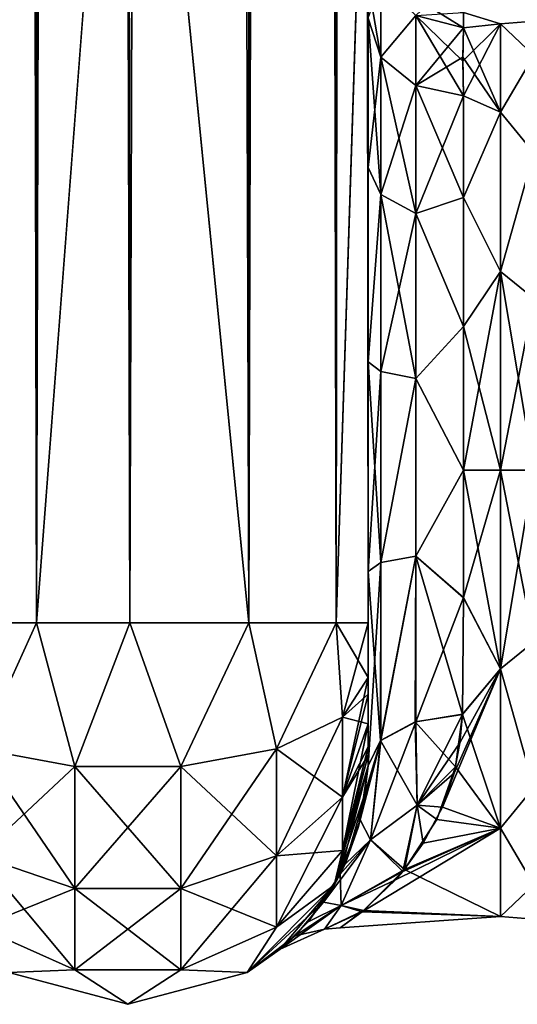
# Model space of a CAD drawing. Extents: x -23 to 470, y -2000 to 0.
# Tile 65 of 246: x 339 to 365, y -2000 to -1948. Entities that reach past the tile are written whole.
import ezdxf

# ---------------------------------------------------------------- set-up
doc = ezdxf.new("R2010")
doc.units = 0
doc.header["$LTSCALE"] = 68.916985
for name, color, linetype in [('441', 7, 'CONTINUOUS'), ('444', 7, 'CONTINUOUS'), ('445', 7, 'CONTINUOUS'), ('449', 7, 'CONTINUOUS'), ('450', 7, 'CONTINUOUS'), ('451', 7, 'CONTINUOUS'), ('455', 7, 'CONTINUOUS'), ('474', 7, 'CONTINUOUS'), ('475', 7, 'CONTINUOUS'), ('476', 7, 'CONTINUOUS'), ('483', 7, 'CONTINUOUS'), ('484', 7, 'CONTINUOUS'), ('485', 7, 'CONTINUOUS'), ('486', 7, 'CONTINUOUS'), ('487', 7, 'CONTINUOUS'), ('490', 7, 'CONTINUOUS'), ('498', 7, 'CONTINUOUS'), ('504', 7, 'CONTINUOUS')]:
    doc.layers.add(name, color=color, linetype=linetype)

msp = doc.modelspace()

# ---------------------------------------------------------------- linework, layer by layer
at = {"layer": '441', "linetype": 'CONTINUOUS'}
for points in [[(357.55, -1982.865, 81.431), (357.55, -1983.734, 81), (357.55, -1928.15, 82), (357.55, -1982.865, 81.431)], [(357.55, -1928.15, 82), (357.55, -1983.734, 81), (357.55, -1936.979, 79.993), (357.55, -1928.15, 82)], [(357.55, -1980, 82), (357.55, -1982.865, 81.431), (357.55, -1928.15, 82), (357.55, -1980, 82)], [(357.55, -1928.15, -82), (357.55, -1936.98, -79.992), (357.55, -1980, -82), (357.55, -1928.15, -82)], [(357.55, -1936.812, 39.073), (357.55, -1936.98, 43.008), (357.55, -1977.313, 28.505), (357.55, -1936.812, 39.073)], [(357.55, -1943.908, 33.613), (357.55, -1936.812, 39.073), (357.55, -1977.313, 28.505), (357.55, -1943.908, 33.613)], [(357.55, -1936.812, -39.073), (357.55, -1943.908, -33.613), (357.55, -1987.5, -74.5), (357.55, -1936.812, -39.073)], [(357.55, -1936.979, -43.007), (357.55, -1936.812, -39.073), (357.55, -1987.5, -74.5), (357.55, -1936.979, -43.007)], [(357.55, -1986.933, 77.36), (357.55, -1987.5, 74.5), (357.55, -1936.979, 79.993), (357.55, -1986.933, 77.36)], [(357.55, -1936.979, 79.993), (357.55, -1987.5, 74.5), (357.55, -1944.159, 74.304), (357.55, -1936.979, 79.993)], [(357.55, -1986.5, 78.234), (357.55, -1986.933, 77.36), (357.55, -1936.979, 79.993), (357.55, -1986.5, 78.234)], [(357.55, -1985.305, 79.801), (357.55, -1986.5, 78.234), (357.55, -1936.979, 79.993), (357.55, -1985.305, 79.801)], [(357.55, -1983.734, 81), (357.55, -1985.305, 79.801), (357.55, -1936.979, 79.993), (357.55, -1983.734, 81)], [(357.55, -1944.159, -48.696), (357.55, -1936.979, -43.007), (357.55, -1987.5, -74.5), (357.55, -1944.159, -48.696)], [(357.55, -1936.98, 43.008), (357.55, -1944.16, 48.698), (357.55, -1977.313, 28.505), (357.55, -1936.98, 43.008)], [(357.55, -1936.98, -79.992), (357.55, -1944.16, -74.302), (357.55, -1985.305, -79.801), (357.55, -1936.98, -79.992)], [(357.55, -1980, -82), (357.55, -1936.98, -79.992), (357.55, -1982.865, -81.431), (357.55, -1980, -82)], [(357.55, -1982.865, -81.431), (357.55, -1936.98, -79.992), (357.55, -1983.734, -81), (357.55, -1982.865, -81.431)], [(357.55, -1983.734, -81), (357.55, -1936.98, -79.992), (357.55, -1985.305, -79.801), (357.55, -1983.734, -81)], [(357.55, -1947.989, 25.648), (357.55, -1943.908, 33.613), (357.55, -1966.313, 28.431), (357.55, -1947.989, 25.648)], [(357.55, -1966.313, 28.431), (357.55, -1943.908, 33.613), (357.55, -1977.313, 28.505), (357.55, -1966.313, 28.431)], [(357.55, -1943.908, -33.613), (357.55, -1947.99, -25.647), (357.55, -1966.313, -28.431), (357.55, -1943.908, -33.613)], [(357.55, -1987.5, -74.5), (357.55, -1943.908, -33.613), (357.55, -1977.313, -28.505), (357.55, -1987.5, -74.5)], [(357.55, -1977.313, -28.505), (357.55, -1943.908, -33.613), (357.55, -1966.313, -28.431), (357.55, -1977.313, -28.505)], [(357.55, -1987.5, 74.5), (357.55, -1987.5, 24.51), (357.55, -1944.159, 74.304), (357.55, -1987.5, 74.5)], [(357.55, -1944.159, 74.304), (357.55, -1987.5, 24.51), (357.55, -1948.128, 66.083), (357.55, -1944.159, 74.304)], [(357.55, -1948.128, -56.917), (357.55, -1944.159, -48.696), (357.55, -1987.5, -74.5), (357.55, -1948.128, -56.917)], [(357.55, -1948.129, 56.92), (357.55, -1987.5, 24.51), (357.55, -1944.16, 48.698), (357.55, -1948.129, 56.92)], [(357.55, -1944.16, 48.698), (357.55, -1987.5, 24.51), (357.55, -1977.313, 28.505), (357.55, -1944.16, 48.698)], [(357.55, -1944.16, -74.302), (357.55, -1948.129, -66.08), (357.55, -1987.5, -74.5), (357.55, -1944.16, -74.302)], [(357.55, -1985.305, -79.801), (357.55, -1944.16, -74.302), (357.55, -1986.5, -78.234), (357.55, -1985.305, -79.801)], [(357.55, -1986.5, -78.234), (357.55, -1944.16, -74.302), (357.55, -1986.933, -77.36), (357.55, -1986.5, -78.234)], [(357.55, -1986.933, -77.36), (357.55, -1944.16, -74.302), (357.55, -1987.5, -74.5), (357.55, -1986.933, -77.36)], [(357.55, -1948.296, 16.707), (357.55, -1947.989, 25.648), (357.55, -1956.131, 24.267), (357.55, -1948.296, 16.707)], [(357.55, -1956.131, 24.267), (357.55, -1947.989, 25.648), (357.55, -1966.313, 28.431), (357.55, -1956.131, 24.267)], [(357.55, -1947.99, -25.647), (357.55, -1948.296, -16.707), (357.55, -1956.132, -24.267), (357.55, -1947.99, -25.647)], [(357.55, -1966.313, -28.431), (357.55, -1947.99, -25.647), (357.55, -1956.132, -24.267), (357.55, -1966.313, -28.431)], [(357.55, -1948.128, 66.083), (357.55, -1987.5, 24.51), (357.55, -1948.129, 56.92), (357.55, -1948.128, 66.083)], [(357.55, -1948.129, -66.08), (357.55, -1948.128, -56.917), (357.55, -1987.5, -74.5), (357.55, -1948.129, -66.08)], [(357.55, -1987.5, -24.51), (357.55, -1987.5, -74.5), (357.55, -1977.313, -28.505), (357.55, -1987.5, -24.51)]]:
    msp.add_3dface(points, dxfattribs=at)
at = {"layer": '444', "linetype": 'CONTINUOUS'}
for points in [[(362.553, -1978.68, 23.052), (364.5, -1972, 24), (362.55, -1972, 24), (362.553, -1978.68, 23.052)], [(364.5, -1972, -24), (364.5, -1982.413, -21.623), (362.55, -1972, -24), (364.5, -1972, -24)], [(362.55, -1972, -24), (364.5, -1982.413, -21.623), (362.553, -1978.685, -23.05), (362.55, -1972, -24)], [(364.5, -1982.413, 21.623), (364.5, -1972, 24), (362.553, -1978.68, 23.052), (364.5, -1982.413, 21.623)], [(362.5, -1984.793, 20.306), (364.5, -1982.413, 21.623), (362.553, -1978.68, 23.052), (362.5, -1984.793, 20.306)], [(362.553, -1978.685, -23.05), (364.5, -1982.413, -21.623), (362.5, -1984.814, -20.293), (362.553, -1978.685, -23.05)], [(364.5, -1990.764, 14.964), (364.5, -1982.413, 21.623), (361.448, -1989.657, 16.255), (364.5, -1990.764, 14.964)], [(361.448, -1989.657, 16.255), (364.5, -1982.413, 21.623), (362.058, -1987.878, 17.997), (361.448, -1989.657, 16.255)], [(362.058, -1987.878, 17.997), (364.5, -1982.413, 21.623), (362.362, -1986.284, 19.287), (362.058, -1987.878, 17.997)], [(362.362, -1986.284, 19.287), (364.5, -1982.413, 21.623), (362.5, -1984.793, 20.306), (362.362, -1986.284, 19.287)], [(364.5, -1982.413, -21.623), (364.5, -1990.764, -14.964), (362.5, -1984.814, -20.293), (364.5, -1982.413, -21.623)], [(362.5, -1984.814, -20.293), (364.5, -1990.764, -14.964), (362.141, -1987.543, -18.287), (362.5, -1984.814, -20.293)], [(362.141, -1987.543, -18.287), (364.5, -1990.764, -14.964), (361.146, -1990.313, -15.512), (362.141, -1987.543, -18.287)], [(360.444, -1991.56, 13.907), (364.5, -1990.764, 14.964), (361.448, -1989.657, 16.255), (360.444, -1991.56, 13.907)], [(361.146, -1990.313, -15.512), (364.5, -1990.764, -14.964), (359.455, -1992.93, -11.745), (361.146, -1990.313, -15.512)], [(364.5, -1995.398, 5.341), (364.5, -1990.764, 14.964), (357.232, -1995.144, 6.352), (364.5, -1995.398, 5.341)], [(357.232, -1995.144, 6.352), (364.5, -1990.764, 14.964), (358.991, -1993.471, 10.723), (357.232, -1995.144, 6.352)], [(358.991, -1993.471, 10.723), (364.5, -1990.764, 14.964), (359.362, -1993.042, 11.543), (358.991, -1993.471, 10.723)], [(359.362, -1993.042, 11.543), (364.5, -1990.764, 14.964), (360.444, -1991.56, 13.907), (359.362, -1993.042, 11.543)], [(364.5, -1990.764, -14.964), (364.5, -1995.398, -5.341), (359.455, -1992.93, -11.745), (364.5, -1990.764, -14.964)], [(359.455, -1992.93, -11.745), (364.5, -1995.398, -5.341), (357.305, -1995.084, -6.566), (359.455, -1992.93, -11.745)], [(357.305, -1995.084, -6.566), (364.5, -1995.398, -5.341), (356.088, -1995.998, 0.296), (357.305, -1995.084, -6.566)], [(356.088, -1995.998, 0.296), (364.5, -1995.398, 5.341), (357.232, -1995.144, 6.352), (356.088, -1995.998, 0.296)], [(364.5, -1995.398, -5.341), (364.5, -1995.398, 5.341), (356.088, -1995.998, 0.296), (364.5, -1995.398, -5.341)]]:
    msp.add_3dface(points, dxfattribs=at)
at = {"layer": '445', "linetype": 'CONTINUOUS'}
for points in [[(364.5, -1948.602, 5.341), (364.5, -1948.602, -5.341), (362.55, -1948, 0), (364.5, -1948.602, 5.341)], [(362.55, -1948, 0), (364.5, -1948.602, -5.341), (362.55, -1948.811, -6.186), (362.55, -1948, 0)], [(362.55, -1948.811, 6.186), (364.5, -1948.602, 5.341), (362.55, -1948, 0), (362.55, -1948.811, 6.186)], [(362.55, -1948.811, -6.186), (364.5, -1953.236, -14.964), (362.516, -1950.345, -10.346), (362.55, -1948.811, -6.186)], [(362.55, -1952.383, 13.826), (364.5, -1948.602, 5.341), (362.518, -1950.554, 10.773), (362.55, -1952.383, 13.826)], [(362.518, -1950.554, 10.773), (364.5, -1948.602, 5.341), (362.55, -1948.811, 6.186), (362.518, -1950.554, 10.773)], [(364.5, -1948.602, -5.341), (364.5, -1953.236, -14.964), (362.55, -1948.811, -6.186), (364.5, -1948.602, -5.341)], [(364.5, -1953.236, 14.964), (364.5, -1948.602, 5.341), (362.55, -1952.383, 13.826), (364.5, -1953.236, 14.964)], [(362.516, -1950.345, -10.346), (364.5, -1953.236, -14.964), (362.55, -1952.383, -13.826), (362.516, -1950.345, -10.346)], [(362.55, -1952.383, -13.826), (364.5, -1953.236, -14.964), (362.55, -1957.708, -19.28), (362.55, -1952.383, -13.826)], [(362.55, -1957.708, 19.28), (364.5, -1953.236, 14.964), (362.55, -1952.383, 13.826), (362.55, -1957.708, 19.28)], [(364.5, -1953.236, -14.964), (364.5, -1961.587, -21.623), (362.55, -1957.708, -19.28), (364.5, -1953.236, -14.964)], [(364.5, -1961.587, 21.623), (364.5, -1953.236, 14.964), (362.55, -1957.708, 19.28), (364.5, -1961.587, 21.623)], [(362.55, -1957.708, -19.28), (364.5, -1961.587, -21.623), (362.55, -1964.474, -22.79), (362.55, -1957.708, -19.28)], [(362.55, -1964.474, 22.79), (364.5, -1961.587, 21.623), (362.55, -1957.708, 19.28), (362.55, -1964.474, 22.79)], [(362.55, -1972, 24), (364.5, -1972, 24), (364.5, -1961.587, 21.623), (362.55, -1972, 24)], [(364.5, -1961.587, -21.623), (364.5, -1972, -24), (362.55, -1964.474, -22.79), (364.5, -1961.587, -21.623)], [(362.55, -1972, 24), (364.5, -1961.587, 21.623), (362.55, -1964.474, 22.79), (362.55, -1972, 24)], [(364.5, -1972, -24), (362.55, -1972, -24), (362.55, -1964.474, -22.79), (364.5, -1972, -24)]]:
    msp.add_3dface(points, dxfattribs=at)
at = {"layer": '449', "linetype": 'CONTINUOUS'}
for points in [[(336.111, -1980, 90.839), (340.16, -1980, 93.546), (336.111, -20, 90.839), (336.111, -1980, 90.839)], [(336.111, -20, 90.839), (340.16, -1980, 93.546), (340.16, -20, 93.546), (336.111, -20, 90.839)], [(345.05, -1980, 94.5), (345, -1916.55, 94.5), (340.16, -20, 93.546), (345.05, -1980, 94.5)], [(340.16, -1980, 93.546), (345.05, -1980, 94.5), (340.16, -20, 93.546), (340.16, -1980, 93.546)]]:
    msp.add_3dface(points, dxfattribs=at)
at = {"layer": '450', "linetype": 'CONTINUOUS'}
for points in [[(340.16, -1980, -93.546), (336.111, -1980, -90.839), (340.16, -20, -93.546), (340.16, -1980, -93.546)], [(340.16, -20, -93.546), (336.111, -1980, -90.839), (336.111, -20, -90.839), (340.16, -20, -93.546)], [(345, -83.45, -94.5), (340.16, -1980, -93.546), (345.05, -20, -94.5), (345, -83.45, -94.5)], [(345.05, -20, -94.5), (340.16, -1980, -93.546), (340.16, -20, -93.546), (345.05, -20, -94.5)], [(345, -1916.55, -94.5), (340.16, -1980, -93.546), (345, -83.45, -94.5), (345, -1916.55, -94.5)], [(345.05, -1980, -94.5), (340.16, -1980, -93.546), (345, -1916.55, -94.5), (345.05, -1980, -94.5)]]:
    msp.add_3dface(points, dxfattribs=at)
at = {"layer": '451', "linetype": 'CONTINUOUS'}
for points in [[(345.05, -1980, -94.5), (345, -1916.55, -94.5), (351.3, -20, -92.825), (345.05, -1980, -94.5)], [(351.3, -1980, -92.825), (345.05, -1980, -94.5), (351.3, -20, -92.825), (351.3, -1980, -92.825)], [(355.875, -1980, -88.25), (351.3, -1980, -92.825), (355.875, -20, -88.25), (355.875, -1980, -88.25)], [(355.875, -20, -88.25), (351.3, -1980, -92.825), (351.3, -20, -92.825), (355.875, -20, -88.25)], [(357.55, -20, -82), (357.55, -71.85, -82), (355.875, -1980, -88.25), (357.55, -20, -82)], [(357.55, -20, -82), (355.875, -1980, -88.25), (355.875, -20, -88.25), (357.55, -20, -82)], [(357.55, -71.85, -82), (357.55, -1928.15, -82), (355.875, -1980, -88.25), (357.55, -71.85, -82)], [(357.55, -1928.15, -82), (357.55, -1980, -82), (355.875, -1980, -88.25), (357.55, -1928.15, -82)]]:
    msp.add_3dface(points, dxfattribs=at)
at = {"layer": '455', "linetype": 'CONTINUOUS'}
for points in [[(345.05, -20, 94.5), (345, -83.45, 94.5), (351.3, -1980, 92.825), (345.05, -20, 94.5)], [(351.3, -20, 92.825), (345.05, -20, 94.5), (351.3, -1980, 92.825), (351.3, -20, 92.825)], [(355.875, -20, 88.25), (351.3, -20, 92.825), (355.875, -1980, 88.25), (355.875, -20, 88.25)], [(355.875, -1980, 88.25), (351.3, -20, 92.825), (351.3, -1980, 92.825), (355.875, -1980, 88.25)], [(357.55, -1980, 82), (357.55, -1928.15, 82), (355.875, -20, 88.25), (357.55, -1980, 82)], [(357.55, -1980, 82), (355.875, -20, 88.25), (355.875, -1980, 88.25), (357.55, -1980, 82)], [(345, -83.45, 94.5), (345, -1916.55, 94.5), (351.3, -1980, 92.825), (345, -83.45, 94.5)], [(345, -1916.55, 94.5), (345.05, -1980, 94.5), (351.3, -1980, 92.825), (345, -1916.55, 94.5)]]:
    msp.add_3dface(points, dxfattribs=at)
at = {"layer": '474', "linetype": 'CONTINUOUS'}
for points in [[(340.16, -1980, 93.546), (336.111, -1980, 90.839), (337.156, -1986.61, 90.458), (340.16, -1980, 93.546)], [(342.168, -1987.534, 92.688), (340.16, -1980, 93.546), (337.156, -1986.61, 90.458), (342.168, -1987.534, 92.688)], [(345.05, -1980, 94.5), (340.16, -1980, 93.546), (342.168, -1987.534, 92.688), (345.05, -1980, 94.5)], [(347.732, -1987.534, 92.688), (345.05, -1980, 94.5), (342.168, -1987.534, 92.688), (347.732, -1987.534, 92.688)], [(351.3, -1980, 92.825), (345.05, -1980, 94.5), (347.732, -1987.534, 92.688), (351.3, -1980, 92.825)], [(352.744, -1986.61, 90.458), (351.3, -1980, 92.825), (347.732, -1987.534, 92.688), (352.744, -1986.61, 90.458)], [(355.875, -1980, 88.25), (351.3, -1980, 92.825), (352.744, -1986.61, 90.458), (355.875, -1980, 88.25)], [(356.212, -1984.946, 86.44), (355.875, -1980, 88.25), (352.744, -1986.61, 90.458), (356.212, -1984.946, 86.44)], [(357.55, -1982.865, 81.431), (357.55, -1980, 82), (355.875, -1980, 88.25), (357.55, -1982.865, 81.431)], [(357.55, -1982.865, 81.431), (355.875, -1980, 88.25), (356.212, -1984.946, 86.44), (357.55, -1982.865, 81.431)], [(357.55, -1983.734, 81), (357.55, -1982.865, 81.431), (356.212, -1984.946, 86.44), (357.55, -1983.734, 81)], [(357.55, -1985.305, 79.801), (357.55, -1983.734, 81), (356.212, -1984.946, 86.44), (357.55, -1985.305, 79.801)], [(356.212, -1984.946, 86.44), (352.744, -1986.61, 90.458), (356.212, -1989.142, 83.635), (356.212, -1984.946, 86.44)], [(357.55, -1985.305, 79.801), (356.212, -1984.946, 86.44), (356.212, -1989.142, 83.635), (357.55, -1985.305, 79.801)], [(357.55, -1986.5, 78.234), (357.55, -1985.305, 79.801), (356.212, -1989.142, 83.635), (357.55, -1986.5, 78.234)], [(342.168, -1987.534, 92.688), (337.156, -1986.61, 90.458), (342.168, -1993.926, 88.415), (342.168, -1987.534, 92.688)], [(337.156, -1986.61, 90.458), (337.156, -1992.219, 86.709), (342.168, -1993.926, 88.415), (337.156, -1986.61, 90.458)], [(352.744, -1986.61, 90.458), (347.732, -1987.534, 92.688), (352.744, -1992.219, 86.709), (352.744, -1986.61, 90.458)], [(352.744, -1986.61, 90.458), (352.744, -1992.219, 86.709), (356.212, -1989.142, 83.635), (352.744, -1986.61, 90.458)], [(357.55, -1986.933, 77.36), (357.55, -1986.5, 78.234), (356.212, -1989.142, 83.635), (357.55, -1986.933, 77.36)], [(357.55, -1987.5, 74.5), (357.55, -1986.933, 77.36), (356.212, -1991.944, 79.436), (357.55, -1987.5, 74.5)], [(356.212, -1991.944, 79.436), (357.55, -1986.933, 77.36), (356.212, -1989.142, 83.635), (356.212, -1991.944, 79.436)], [(347.732, -1987.534, 92.688), (342.168, -1987.534, 92.688), (347.732, -1993.926, 88.415), (347.732, -1987.534, 92.688)], [(342.168, -1987.534, 92.688), (342.168, -1993.926, 88.415), (347.732, -1993.926, 88.415), (342.168, -1987.534, 92.688)], [(347.732, -1987.534, 92.688), (347.732, -1993.926, 88.415), (352.744, -1992.219, 86.709), (347.732, -1987.534, 92.688)], [(355.775, -1993.75, 74.5), (357.55, -1987.5, 74.5), (356.212, -1991.944, 79.436), (355.775, -1993.75, 74.5)], [(352.744, -1992.219, 86.709), (356.212, -1991.944, 79.436), (356.212, -1989.142, 83.635), (352.744, -1992.219, 86.709)], [(337.156, -1995.963, 81.098), (342.168, -1998.194, 82.019), (337.156, -1992.219, 86.709), (337.156, -1995.963, 81.098)], [(337.156, -1992.219, 86.709), (342.168, -1998.194, 82.019), (342.168, -1993.926, 88.415), (337.156, -1992.219, 86.709)], [(347.732, -1993.926, 88.415), (352.744, -1995.963, 81.098), (352.744, -1992.219, 86.709), (347.732, -1993.926, 88.415)], [(352.744, -1995.963, 81.098), (355.775, -1993.75, 74.5), (356.212, -1991.944, 79.436), (352.744, -1995.963, 81.098)], [(352.744, -1995.963, 81.098), (356.212, -1991.944, 79.436), (352.744, -1992.219, 86.709), (352.744, -1995.963, 81.098)], [(342.168, -1998.194, 82.019), (347.732, -1998.194, 82.019), (342.168, -1993.926, 88.415), (342.168, -1998.194, 82.019)], [(342.168, -1993.926, 88.415), (347.732, -1998.194, 82.019), (347.732, -1993.926, 88.415), (342.168, -1993.926, 88.415)], [(347.732, -1998.194, 82.019), (352.744, -1995.963, 81.098), (347.732, -1993.926, 88.415), (347.732, -1998.194, 82.019)], [(351.2, -1998.325, 74.5), (355.775, -1993.75, 74.5), (352.744, -1995.963, 81.098), (351.2, -1998.325, 74.5)], [(337.156, -1995.963, 81.098), (338.7, -1998.325, 74.5), (342.168, -1998.194, 82.019), (337.156, -1995.963, 81.098)], [(347.732, -1998.194, 82.019), (351.2, -1998.325, 74.5), (352.744, -1995.963, 81.098), (347.732, -1998.194, 82.019)], [(338.7, -1998.325, 74.5), (344.95, -2000, 74.5), (342.168, -1998.194, 82.019), (338.7, -1998.325, 74.5)], [(342.168, -1998.194, 82.019), (344.95, -2000, 74.5), (347.732, -1998.194, 82.019), (342.168, -1998.194, 82.019)], [(344.95, -2000, 74.5), (351.2, -1998.325, 74.5), (347.732, -1998.194, 82.019), (344.95, -2000, 74.5)]]:
    msp.add_3dface(points, dxfattribs=at)
at = {"layer": '475', "linetype": 'CONTINUOUS'}
for points in [[(357.55, -1987.5, 24.51), (357.55, -1987.5, 74.5), (355.775, -1993.75, 74.5), (357.55, -1987.5, 24.51)], [(357.55, -1987.5, 24.51), (355.775, -1993.75, 74.5), (357.358, -1989.017, 23.03), (357.55, -1987.5, 24.51)], [(357.55, -1987.5, -74.5), (356.091, -1993.169, -17.082), (355.775, -1993.75, -74.5), (357.55, -1987.5, -74.5)], [(356.091, -1993.169, -17.082), (357.55, -1987.5, -74.5), (357.127, -1990.322, -21.51), (356.091, -1993.169, -17.082)], [(357.55, -1987.5, -74.5), (357.55, -1987.5, -24.51), (357.127, -1990.322, -21.51), (357.55, -1987.5, -74.5)], [(357.358, -1989.017, 23.03), (355.775, -1993.75, 74.5), (357.025, -1990.731, 20.978), (357.358, -1989.017, 23.03)], [(357.025, -1990.731, 20.978), (355.775, -1993.75, 74.5), (356.342, -1992.646, 18.042), (357.025, -1990.731, 20.978)], [(356.342, -1992.646, 18.042), (355.775, -1993.75, 74.5), (355.211, -1994.638, 13.825), (356.342, -1992.646, 18.042)], [(356.091, -1993.169, -17.082), (354.403, -1995.679, -10.703), (355.775, -1993.75, -74.5), (356.091, -1993.169, -17.082)], [(355.775, -1993.75, 74.5), (351.2, -1998.325, 74.5), (355.211, -1994.638, 13.825), (355.775, -1993.75, 74.5)], [(355.775, -1993.75, -74.5), (352.94, -1997.113, -1.354), (351.2, -1998.325, -74.5), (355.775, -1993.75, -74.5)], [(354.403, -1995.679, -10.703), (352.94, -1997.113, -1.354), (355.775, -1993.75, -74.5), (354.403, -1995.679, -10.703)], [(355.211, -1994.638, 13.825), (351.2, -1998.325, 74.5), (353.723, -1996.404, 7.676), (355.211, -1994.638, 13.825)], [(353.723, -1996.404, 7.676), (351.2, -1998.325, 74.5), (352.94, -1997.113, -1.354), (353.723, -1996.404, 7.676)], [(352.94, -1997.113, -1.354), (351.2, -1998.325, 74.5), (351.2, -1998.325, -74.5), (352.94, -1997.113, -1.354)], [(344.95, -2000, 74.5), (338.7, -1998.325, 74.5), (344.95, -2000, -74.5), (344.95, -2000, 74.5)], [(344.95, -2000, -74.5), (338.7, -1998.325, 74.5), (338.7, -1998.325, -74.5), (344.95, -2000, -74.5)], [(351.2, -1998.325, 74.5), (344.95, -2000, 74.5), (351.2, -1998.325, -74.5), (351.2, -1998.325, 74.5)], [(351.2, -1998.325, -74.5), (344.95, -2000, 74.5), (344.95, -2000, -74.5), (351.2, -1998.325, -74.5)]]:
    msp.add_3dface(points, dxfattribs=at)
at = {"layer": '476', "linetype": 'CONTINUOUS'}
for points in [[(336.111, -1980, -90.839), (340.16, -1980, -93.546), (337.156, -1986.61, -90.458), (336.111, -1980, -90.839)], [(337.156, -1986.61, -90.458), (340.16, -1980, -93.546), (342.168, -1987.534, -92.688), (337.156, -1986.61, -90.458)], [(340.16, -1980, -93.546), (345.05, -1980, -94.5), (342.168, -1987.534, -92.688), (340.16, -1980, -93.546)], [(342.168, -1987.534, -92.688), (345.05, -1980, -94.5), (347.732, -1987.534, -92.688), (342.168, -1987.534, -92.688)], [(345.05, -1980, -94.5), (351.3, -1980, -92.825), (347.732, -1987.534, -92.688), (345.05, -1980, -94.5)], [(347.732, -1987.534, -92.688), (351.3, -1980, -92.825), (352.744, -1986.61, -90.458), (347.732, -1987.534, -92.688)], [(351.3, -1980, -92.825), (355.875, -1980, -88.25), (352.744, -1986.61, -90.458), (351.3, -1980, -92.825)], [(352.744, -1986.61, -90.458), (355.875, -1980, -88.25), (356.212, -1984.946, -86.44), (352.744, -1986.61, -90.458)], [(355.875, -1980, -88.25), (357.55, -1980, -82), (356.212, -1984.946, -86.44), (355.875, -1980, -88.25)], [(357.55, -1980, -82), (357.55, -1982.865, -81.431), (356.212, -1984.946, -86.44), (357.55, -1980, -82)], [(357.55, -1982.865, -81.431), (357.55, -1983.734, -81), (356.212, -1989.142, -83.635), (357.55, -1982.865, -81.431)], [(356.212, -1984.946, -86.44), (357.55, -1982.865, -81.431), (356.212, -1989.142, -83.635), (356.212, -1984.946, -86.44)], [(357.55, -1983.734, -81), (357.55, -1985.305, -79.801), (356.212, -1989.142, -83.635), (357.55, -1983.734, -81)], [(352.744, -1986.61, -90.458), (356.212, -1984.946, -86.44), (352.744, -1992.219, -86.709), (352.744, -1986.61, -90.458)], [(352.744, -1992.219, -86.709), (356.212, -1984.946, -86.44), (356.212, -1989.142, -83.635), (352.744, -1992.219, -86.709)], [(357.55, -1985.305, -79.801), (357.55, -1986.5, -78.234), (356.212, -1991.944, -79.436), (357.55, -1985.305, -79.801)], [(357.55, -1985.305, -79.801), (356.212, -1991.944, -79.436), (356.212, -1989.142, -83.635), (357.55, -1985.305, -79.801)], [(337.156, -1986.61, -90.458), (342.168, -1987.534, -92.688), (337.156, -1992.219, -86.709), (337.156, -1986.61, -90.458)], [(347.732, -1987.534, -92.688), (352.744, -1986.61, -90.458), (347.732, -1993.926, -88.415), (347.732, -1987.534, -92.688)], [(347.732, -1993.926, -88.415), (352.744, -1986.61, -90.458), (352.744, -1992.219, -86.709), (347.732, -1993.926, -88.415)], [(357.55, -1986.5, -78.234), (357.55, -1986.933, -77.36), (356.212, -1991.944, -79.436), (357.55, -1986.5, -78.234)], [(357.55, -1986.933, -77.36), (357.55, -1987.5, -74.5), (355.775, -1993.75, -74.5), (357.55, -1986.933, -77.36)], [(357.55, -1986.933, -77.36), (355.775, -1993.75, -74.5), (356.212, -1991.944, -79.436), (357.55, -1986.933, -77.36)], [(337.156, -1992.219, -86.709), (342.168, -1987.534, -92.688), (342.168, -1993.926, -88.415), (337.156, -1992.219, -86.709)], [(342.168, -1987.534, -92.688), (347.732, -1987.534, -92.688), (342.168, -1993.926, -88.415), (342.168, -1987.534, -92.688)], [(342.168, -1993.926, -88.415), (347.732, -1987.534, -92.688), (347.732, -1993.926, -88.415), (342.168, -1993.926, -88.415)], [(356.212, -1991.944, -79.436), (352.744, -1995.963, -81.098), (356.212, -1989.142, -83.635), (356.212, -1991.944, -79.436)], [(352.744, -1995.963, -81.098), (352.744, -1992.219, -86.709), (356.212, -1989.142, -83.635), (352.744, -1995.963, -81.098)], [(337.156, -1995.963, -81.098), (337.156, -1992.219, -86.709), (342.168, -1993.926, -88.415), (337.156, -1995.963, -81.098)], [(352.744, -1995.963, -81.098), (347.732, -1998.194, -82.019), (352.744, -1992.219, -86.709), (352.744, -1995.963, -81.098)], [(347.732, -1998.194, -82.019), (347.732, -1993.926, -88.415), (352.744, -1992.219, -86.709), (347.732, -1998.194, -82.019)], [(356.212, -1991.944, -79.436), (355.775, -1993.75, -74.5), (352.744, -1995.963, -81.098), (356.212, -1991.944, -79.436)], [(342.168, -1998.194, -82.019), (337.156, -1995.963, -81.098), (342.168, -1993.926, -88.415), (342.168, -1998.194, -82.019)], [(347.732, -1998.194, -82.019), (342.168, -1998.194, -82.019), (347.732, -1993.926, -88.415), (347.732, -1998.194, -82.019)], [(342.168, -1998.194, -82.019), (342.168, -1993.926, -88.415), (347.732, -1993.926, -88.415), (342.168, -1998.194, -82.019)], [(355.775, -1993.75, -74.5), (351.2, -1998.325, -74.5), (352.744, -1995.963, -81.098), (355.775, -1993.75, -74.5)], [(342.168, -1998.194, -82.019), (338.7, -1998.325, -74.5), (337.156, -1995.963, -81.098), (342.168, -1998.194, -82.019)], [(352.744, -1995.963, -81.098), (351.2, -1998.325, -74.5), (347.732, -1998.194, -82.019), (352.744, -1995.963, -81.098)], [(344.95, -2000, -74.5), (338.7, -1998.325, -74.5), (342.168, -1998.194, -82.019), (344.95, -2000, -74.5)], [(347.732, -1998.194, -82.019), (344.95, -2000, -74.5), (342.168, -1998.194, -82.019), (347.732, -1998.194, -82.019)], [(351.2, -1998.325, -74.5), (344.95, -2000, -74.5), (347.732, -1998.194, -82.019), (351.2, -1998.325, -74.5)]]:
    msp.add_3dface(points, dxfattribs=at)
at = {"layer": '483', "linetype": 'CONTINUOUS'}
for points in [[(357.55, -1956.132, -24.267), (357.55, -1948.296, -16.707), (358.221, -1957.552, -22.213), (357.55, -1956.132, -24.267)], [(358.221, -1957.552, -22.213), (357.55, -1948.296, -16.707), (358.221, -1950.341, -15.266), (358.221, -1957.552, -22.213)], [(358.221, -1957.552, -22.213), (358.221, -1950.341, -15.266), (360.055, -1958.551, -20.678), (358.221, -1957.552, -22.213)], [(360.055, -1958.551, -20.678), (358.221, -1950.341, -15.266), (360.055, -1951.838, -14.211), (360.055, -1958.551, -20.678)], [(362.55, -1952.383, -13.826), (362.55, -1957.708, -19.28), (360.055, -1951.838, -14.211), (362.55, -1952.383, -13.826)], [(362.55, -1957.708, -19.28), (360.055, -1958.551, -20.678), (360.055, -1951.838, -14.211), (362.55, -1957.708, -19.28)], [(357.55, -1966.313, -28.431), (357.55, -1956.132, -24.267), (358.221, -1957.552, -22.213), (357.55, -1966.313, -28.431)], [(358.221, -1966.827, -25.989), (357.55, -1966.313, -28.431), (358.221, -1957.552, -22.213), (358.221, -1966.827, -25.989)], [(358.221, -1966.827, -25.989), (358.221, -1957.552, -22.213), (360.055, -1967.185, -24.192), (358.221, -1966.827, -25.989)], [(360.055, -1967.185, -24.192), (358.221, -1957.552, -22.213), (360.055, -1958.551, -20.678), (360.055, -1967.185, -24.192)], [(362.55, -1957.708, -19.28), (362.55, -1964.474, -22.79), (360.055, -1958.551, -20.678), (362.55, -1957.708, -19.28)], [(362.55, -1964.474, -22.79), (360.055, -1967.185, -24.192), (360.055, -1958.551, -20.678), (362.55, -1964.474, -22.79)], [(362.55, -1964.474, -22.79), (362.55, -1972, -24), (360.055, -1967.185, -24.192), (362.55, -1964.474, -22.79)], [(357.55, -1977.313, -28.505), (357.55, -1966.313, -28.431), (358.221, -1976.841, -26.053), (357.55, -1977.313, -28.505)], [(358.221, -1976.841, -26.053), (357.55, -1966.313, -28.431), (358.221, -1966.827, -25.989), (358.221, -1976.841, -26.053)], [(358.221, -1976.841, -26.053), (358.221, -1966.827, -25.989), (360.055, -1967.185, -24.192), (358.221, -1976.841, -26.053)], [(360.055, -1976.506, -24.252), (358.221, -1976.841, -26.053), (360.055, -1967.185, -24.192), (360.055, -1976.506, -24.252)], [(362.55, -1972, -24), (360.055, -1976.506, -24.252), (360.055, -1967.185, -24.192), (362.55, -1972, -24)], [(362.55, -1972, -24), (362.553, -1978.685, -23.05), (360.055, -1976.506, -24.252), (362.55, -1972, -24)], [(358.207, -1986.175, -22.416), (357.55, -1977.313, -28.505), (358.221, -1976.841, -26.053), (358.207, -1986.175, -22.416)], [(358.207, -1986.175, -22.416), (358.221, -1976.841, -26.053), (360.055, -1976.506, -24.252), (358.207, -1986.175, -22.416)], [(360.015, -1985.197, -20.868), (358.207, -1986.175, -22.416), (360.055, -1976.506, -24.252), (360.015, -1985.197, -20.868)], [(362.5, -1984.814, -20.293), (360.015, -1985.197, -20.868), (360.055, -1976.506, -24.252), (362.5, -1984.814, -20.293)], [(362.553, -1978.685, -23.05), (362.5, -1984.814, -20.293), (360.055, -1976.506, -24.252), (362.553, -1978.685, -23.05)], [(357.55, -1987.5, -24.51), (357.55, -1977.313, -28.505), (358.207, -1986.175, -22.416), (357.55, -1987.5, -24.51)]]:
    msp.add_3dface(points, dxfattribs=at)
at = {"layer": '484', "linetype": 'CONTINUOUS'}
for points in [[(357.55, -1948.296, 16.707), (357.55, -1956.131, 24.267), (358.221, -1950.341, 15.266), (357.55, -1948.296, 16.707)], [(358.221, -1950.341, 15.266), (357.55, -1956.131, 24.267), (358.221, -1957.552, 22.213), (358.221, -1950.341, 15.266)], [(358.221, -1950.341, 15.266), (358.221, -1957.552, 22.213), (360.055, -1951.838, 14.211), (358.221, -1950.341, 15.266)], [(360.055, -1951.838, 14.211), (358.221, -1957.552, 22.213), (360.055, -1958.551, 20.678), (360.055, -1951.838, 14.211)], [(362.55, -1952.383, 13.826), (360.055, -1951.838, 14.211), (360.055, -1958.551, 20.678), (362.55, -1952.383, 13.826)], [(362.55, -1957.708, 19.28), (362.55, -1952.383, 13.826), (360.055, -1958.551, 20.678), (362.55, -1957.708, 19.28)], [(357.55, -1956.131, 24.267), (357.55, -1966.313, 28.431), (358.221, -1957.552, 22.213), (357.55, -1956.131, 24.267)], [(358.221, -1957.552, 22.213), (357.55, -1966.313, 28.431), (358.221, -1966.827, 25.989), (358.221, -1957.552, 22.213)], [(358.221, -1957.552, 22.213), (358.221, -1966.827, 25.989), (360.055, -1958.551, 20.678), (358.221, -1957.552, 22.213)], [(362.55, -1964.474, 22.79), (362.55, -1957.708, 19.28), (360.055, -1958.551, 20.678), (362.55, -1964.474, 22.79)], [(360.055, -1958.551, 20.678), (358.221, -1966.827, 25.989), (360.055, -1967.185, 24.192), (360.055, -1958.551, 20.678)], [(362.55, -1964.474, 22.79), (360.055, -1958.551, 20.678), (360.055, -1967.185, 24.192), (362.55, -1964.474, 22.79)], [(362.55, -1972, 24), (362.55, -1964.474, 22.79), (360.055, -1967.185, 24.192), (362.55, -1972, 24)], [(357.55, -1966.313, 28.431), (357.55, -1977.313, 28.505), (358.221, -1966.827, 25.989), (357.55, -1966.313, 28.431)], [(358.221, -1966.827, 25.989), (357.55, -1977.313, 28.505), (358.221, -1976.841, 26.053), (358.221, -1966.827, 25.989)], [(358.221, -1966.827, 25.989), (358.221, -1976.841, 26.053), (360.055, -1967.185, 24.192), (358.221, -1966.827, 25.989)], [(360.055, -1967.185, 24.192), (358.221, -1976.841, 26.053), (360.055, -1976.506, 24.252), (360.055, -1967.185, 24.192)], [(362.55, -1972, 24), (360.055, -1967.185, 24.192), (360.055, -1976.506, 24.252), (362.55, -1972, 24)], [(362.553, -1978.68, 23.052), (362.55, -1972, 24), (360.055, -1976.506, 24.252), (362.553, -1978.68, 23.052)], [(357.55, -1977.313, 28.505), (357.55, -1987.5, 24.51), (358.221, -1976.841, 26.053), (357.55, -1977.313, 28.505)], [(358.221, -1976.841, 26.053), (357.55, -1987.5, 24.51), (358.221, -1986.163, 22.396), (358.221, -1976.841, 26.053)], [(358.221, -1976.841, 26.053), (358.221, -1986.163, 22.396), (360.055, -1976.506, 24.252), (358.221, -1976.841, 26.053)], [(360.055, -1976.506, 24.252), (358.221, -1986.163, 22.396), (360.055, -1985.184, 20.848), (360.055, -1976.506, 24.252)], [(362.553, -1978.68, 23.052), (360.055, -1976.506, 24.252), (360.055, -1985.184, 20.848), (362.553, -1978.68, 23.052)], [(362.5, -1984.793, 20.306), (362.553, -1978.68, 23.052), (360.055, -1985.184, 20.848), (362.5, -1984.793, 20.306)]]:
    msp.add_3dface(points, dxfattribs=at)
at = {"layer": '485', "linetype": 'CONTINUOUS'}
for points in [[(362.55, -1948.811, 6.186), (360.637, -1947.619, 0), (360.05, -1948.164, 6.358), (362.55, -1948.811, 6.186)], [(362.55, -1948, 0), (362.55, -1948.811, -6.186), (360.05, -1948.164, -6.358), (362.55, -1948, 0)], [(362.55, -1948.811, 6.186), (362.55, -1948, 0), (360.637, -1947.619, 0), (362.55, -1948.811, 6.186)]]:
    msp.add_3dface(points, dxfattribs=at)
at = {"layer": '486', "linetype": 'CONTINUOUS'}
for points in [[(364.5, -1948.602, -5.341), (364.5, -1948.602, 5.341), (366.248, -1948.468, 0), (364.5, -1948.602, -5.341)], [(364.5, -1948.602, -5.341), (366.248, -1948.468, 0), (366.248, -1950.259, -9.005), (364.5, -1948.602, -5.341)], [(364.5, -1948.602, 5.341), (366.248, -1950.259, 9.005), (366.248, -1948.468, 0), (364.5, -1948.602, 5.341)], [(364.5, -1953.236, -14.964), (364.5, -1948.602, -5.341), (366.248, -1950.259, -9.005), (364.5, -1953.236, -14.964)], [(364.5, -1948.602, 5.341), (364.5, -1953.236, 14.964), (366.248, -1950.259, 9.005), (364.5, -1948.602, 5.341)], [(364.5, -1953.236, -14.964), (366.248, -1950.259, -9.005), (366.248, -1955.36, -16.64), (364.5, -1953.236, -14.964)], [(364.5, -1953.236, 14.964), (366.248, -1955.36, 16.64), (366.248, -1950.259, 9.005), (364.5, -1953.236, 14.964)], [(364.5, -1961.587, -21.623), (364.5, -1953.236, -14.964), (366.248, -1955.36, -16.64), (364.5, -1961.587, -21.623)], [(364.5, -1953.236, 14.964), (364.5, -1961.587, 21.623), (366.248, -1955.36, 16.64), (364.5, -1953.236, 14.964)], [(364.5, -1961.587, -21.623), (366.248, -1955.36, -16.64), (366.248, -1962.995, -21.741), (364.5, -1961.587, -21.623)], [(364.5, -1961.587, 21.623), (366.248, -1962.995, 21.741), (366.248, -1955.36, 16.64), (364.5, -1961.587, 21.623)], [(364.5, -1961.587, 21.623), (364.5, -1972, 24), (366.248, -1962.995, 21.741), (364.5, -1961.587, 21.623)], [(364.5, -1972, -24), (364.5, -1961.587, -21.623), (366.248, -1972, -23.532), (364.5, -1972, -24)], [(364.5, -1961.587, -21.623), (366.248, -1962.995, -21.741), (366.248, -1972, -23.532), (364.5, -1961.587, -21.623)], [(364.5, -1972, 24), (366.248, -1972, 23.532), (366.248, -1962.995, 21.741), (364.5, -1972, 24)]]:
    msp.add_3dface(points, dxfattribs=at)
at = {"layer": '487', "linetype": 'CONTINUOUS'}
for points in [[(364.5, -1972, 24), (364.5, -1982.413, 21.623), (366.248, -1972, 23.532), (364.5, -1972, 24)], [(366.248, -1972, 23.532), (364.5, -1982.413, 21.623), (366.248, -1981.005, 21.741), (366.248, -1972, 23.532)], [(364.5, -1982.413, -21.623), (364.5, -1972, -24), (366.248, -1981.005, -21.741), (364.5, -1982.413, -21.623)], [(364.5, -1972, -24), (366.248, -1972, -23.532), (366.248, -1981.005, -21.741), (364.5, -1972, -24)], [(364.5, -1982.413, 21.623), (366.248, -1988.64, 16.64), (366.248, -1981.005, 21.741), (364.5, -1982.413, 21.623)], [(364.5, -1982.413, -21.623), (366.248, -1981.005, -21.741), (366.248, -1988.64, -16.64), (364.5, -1982.413, -21.623)], [(364.5, -1982.413, 21.623), (364.5, -1990.764, 14.964), (366.248, -1988.64, 16.64), (364.5, -1982.413, 21.623)], [(364.5, -1990.764, -14.964), (364.5, -1982.413, -21.623), (366.248, -1988.64, -16.64), (364.5, -1990.764, -14.964)], [(364.5, -1990.764, 14.964), (366.248, -1993.741, 9.005), (366.248, -1988.64, 16.64), (364.5, -1990.764, 14.964)], [(364.5, -1990.764, -14.964), (366.248, -1988.64, -16.64), (366.248, -1993.741, -9.005), (364.5, -1990.764, -14.964)], [(364.5, -1990.764, 14.964), (364.5, -1995.398, 5.341), (366.248, -1993.741, 9.005), (364.5, -1990.764, 14.964)], [(364.5, -1995.398, -5.341), (364.5, -1990.764, -14.964), (366.248, -1993.741, -9.005), (364.5, -1995.398, -5.341)], [(364.5, -1995.398, 5.341), (366.248, -1995.532, 0), (366.248, -1993.741, 9.005), (364.5, -1995.398, 5.341)], [(364.5, -1995.398, -5.341), (366.248, -1993.741, -9.005), (366.248, -1995.532, 0), (364.5, -1995.398, -5.341)], [(364.5, -1995.398, 5.341), (364.5, -1995.398, -5.341), (366.248, -1995.532, 0), (364.5, -1995.398, 5.341)]]:
    msp.add_3dface(points, dxfattribs=at)
at = {"layer": '490', "linetype": 'CONTINUOUS'}
for points in [[(362.5, -1984.814, -20.293), (362.141, -1987.543, -18.287), (360.015, -1985.197, -20.868), (362.5, -1984.814, -20.293)], [(362.5, -1984.793, 20.306), (360.055, -1985.184, 20.848), (360.129, -1989.557, 16.644), (362.5, -1984.793, 20.306)], [(362.362, -1986.284, 19.287), (362.5, -1984.793, 20.306), (360.129, -1989.557, 16.644), (362.362, -1986.284, 19.287)], [(360.055, -1985.184, 20.848), (358.221, -1986.163, 22.396), (357.68, -1991.371, 16.13), (360.055, -1985.184, 20.848)], [(360.055, -1985.184, 20.848), (357.68, -1991.371, 16.13), (360.129, -1989.557, 16.644), (360.055, -1985.184, 20.848)], [(358.207, -1986.175, -22.416), (360.015, -1985.197, -20.868), (360.128, -1989.561, -16.641), (358.207, -1986.175, -22.416)], [(360.015, -1985.197, -20.868), (362.141, -1987.543, -18.287), (360.128, -1989.561, -16.641), (360.015, -1985.197, -20.868)], [(357.025, -1990.731, 20.978), (356.342, -1992.646, 18.042), (358.221, -1986.163, 22.396), (357.025, -1990.731, 20.978)], [(358.221, -1986.163, 22.396), (356.342, -1992.646, 18.042), (357.68, -1991.371, 16.13), (358.221, -1986.163, 22.396)], [(357.358, -1989.017, 23.03), (357.025, -1990.731, 20.978), (358.221, -1986.163, 22.396), (357.358, -1989.017, 23.03)], [(357.127, -1990.322, -21.51), (357.55, -1987.5, -24.51), (358.207, -1986.175, -22.416), (357.127, -1990.322, -21.51)], [(357.127, -1990.322, -21.51), (358.207, -1986.175, -22.416), (357.68, -1991.372, -16.129), (357.127, -1990.322, -21.51)], [(357.55, -1987.5, 24.51), (357.358, -1989.017, 23.03), (358.221, -1986.163, 22.396), (357.55, -1987.5, 24.51)], [(357.68, -1991.372, -16.129), (358.207, -1986.175, -22.416), (360.128, -1989.561, -16.641), (357.68, -1991.372, -16.129)], [(362.058, -1987.878, 17.997), (362.362, -1986.284, 19.287), (360.129, -1989.557, 16.644), (362.058, -1987.878, 17.997)], [(362.141, -1987.543, -18.287), (361.146, -1990.313, -15.512), (360.128, -1989.561, -16.641), (362.141, -1987.543, -18.287)], [(361.448, -1989.657, 16.255), (362.058, -1987.878, 17.997), (360.129, -1989.557, 16.644), (361.448, -1989.657, 16.255)], [(357.68, -1991.371, 16.13), (359.362, -1993.042, 11.543), (360.129, -1989.557, 16.644), (357.68, -1991.371, 16.13)], [(359.455, -1992.93, -11.745), (357.68, -1991.372, -16.129), (360.128, -1989.561, -16.641), (359.455, -1992.93, -11.745)], [(359.362, -1993.042, 11.543), (360.444, -1991.56, 13.907), (360.129, -1989.557, 16.644), (359.362, -1993.042, 11.543)], [(361.146, -1990.313, -15.512), (359.455, -1992.93, -11.745), (360.128, -1989.561, -16.641), (361.146, -1990.313, -15.512)], [(360.444, -1991.56, 13.907), (361.448, -1989.657, 16.255), (360.129, -1989.557, 16.644), (360.444, -1991.56, 13.907)], [(356.091, -1993.169, -17.082), (357.127, -1990.322, -21.51), (357.68, -1991.372, -16.129), (356.091, -1993.169, -17.082)], [(356.342, -1992.646, 18.042), (355.211, -1994.638, 13.825), (357.68, -1991.371, 16.13), (356.342, -1992.646, 18.042)], [(357.68, -1991.371, 16.13), (355.211, -1994.638, 13.825), (356.133, -1994.815, 8.376), (357.68, -1991.371, 16.13)], [(356.132, -1994.816, -8.373), (356.091, -1993.169, -17.082), (357.68, -1991.372, -16.129), (356.132, -1994.816, -8.373)], [(359.455, -1992.93, -11.745), (356.132, -1994.816, -8.373), (357.68, -1991.372, -16.129), (359.455, -1992.93, -11.745)], [(359.362, -1993.042, 11.543), (357.68, -1991.371, 16.13), (356.133, -1994.815, 8.376), (359.362, -1993.042, 11.543)], [(354.403, -1995.679, -10.703), (356.091, -1993.169, -17.082), (356.132, -1994.816, -8.373), (354.403, -1995.679, -10.703)], [(359.455, -1992.93, -11.745), (357.305, -1995.084, -6.566), (356.132, -1994.816, -8.373), (359.455, -1992.93, -11.745)], [(358.991, -1993.471, 10.723), (359.362, -1993.042, 11.543), (356.133, -1994.815, 8.376), (358.991, -1993.471, 10.723)], [(357.232, -1995.144, 6.352), (358.991, -1993.471, 10.723), (356.133, -1994.815, 8.376), (357.232, -1995.144, 6.352)], [(352.94, -1997.113, -1.354), (354.403, -1995.679, -10.703), (356.132, -1994.816, -8.373), (352.94, -1997.113, -1.354)], [(355.258, -1996.069, 0.003), (352.94, -1997.113, -1.354), (356.132, -1994.816, -8.373), (355.258, -1996.069, 0.003)], [(355.211, -1994.638, 13.825), (353.723, -1996.404, 7.676), (356.133, -1994.815, 8.376), (355.211, -1994.638, 13.825)], [(356.133, -1994.815, 8.376), (353.723, -1996.404, 7.676), (355.258, -1996.069, 0.003), (356.133, -1994.815, 8.376)], [(357.232, -1995.144, 6.352), (356.133, -1994.815, 8.376), (355.258, -1996.069, 0.003), (357.232, -1995.144, 6.352)], [(357.305, -1995.084, -6.566), (355.258, -1996.069, 0.003), (356.132, -1994.816, -8.373), (357.305, -1995.084, -6.566)], [(357.305, -1995.084, -6.566), (356.088, -1995.998, 0.296), (355.258, -1996.069, 0.003), (357.305, -1995.084, -6.566)], [(356.088, -1995.998, 0.296), (357.232, -1995.144, 6.352), (355.258, -1996.069, 0.003), (356.088, -1995.998, 0.296)], [(353.723, -1996.404, 7.676), (352.94, -1997.113, -1.354), (355.258, -1996.069, 0.003), (353.723, -1996.404, 7.676)]]:
    msp.add_3dface(points, dxfattribs=at)
at = {"layer": '498', "linetype": 'CONTINUOUS'}
for points in [[(358.221, -1950.341, -15.266), (357.55, -1948.296, -16.707), (358.22, -1946.395, -6.83), (358.221, -1950.341, -15.266)], [(358.221, -1950.341, -15.266), (358.22, -1946.395, -6.83), (360.05, -1948.164, -6.358), (358.221, -1950.341, -15.266)], [(360.055, -1951.838, -14.211), (358.221, -1950.341, -15.266), (360.05, -1948.164, -6.358), (360.055, -1951.838, -14.211)], [(362.55, -1948.811, -6.186), (360.055, -1951.838, -14.211), (360.05, -1948.164, -6.358), (362.55, -1948.811, -6.186)], [(362.55, -1948.811, -6.186), (362.516, -1950.345, -10.346), (360.055, -1951.838, -14.211), (362.55, -1948.811, -6.186)], [(362.516, -1950.345, -10.346), (362.55, -1952.383, -13.826), (360.055, -1951.838, -14.211), (362.516, -1950.345, -10.346)]]:
    msp.add_3dface(points, dxfattribs=at)
at = {"layer": '504', "linetype": 'CONTINUOUS'}
for points in [[(357.527, -1946.367, 12.9), (357.55, -1948.296, 16.707), (358.221, -1950.341, 15.266), (357.527, -1946.367, 12.9)], [(357.527, -1946.367, 12.9), (358.221, -1950.341, 15.266), (358.22, -1946.395, 6.83), (357.527, -1946.367, 12.9)], [(358.221, -1950.341, 15.266), (360.05, -1948.164, 6.358), (358.22, -1946.395, 6.83), (358.221, -1950.341, 15.266)], [(358.221, -1950.341, 15.266), (360.055, -1951.838, 14.211), (360.05, -1948.164, 6.358), (358.221, -1950.341, 15.266)], [(362.55, -1952.383, 13.826), (362.518, -1950.554, 10.773), (360.05, -1948.164, 6.358), (362.55, -1952.383, 13.826)], [(360.055, -1951.838, 14.211), (362.55, -1952.383, 13.826), (360.05, -1948.164, 6.358), (360.055, -1951.838, 14.211)], [(362.518, -1950.554, 10.773), (362.55, -1948.811, 6.186), (360.05, -1948.164, 6.358), (362.518, -1950.554, 10.773)]]:
    msp.add_3dface(points, dxfattribs=at)

doc.saveas('drawing.dxf')
